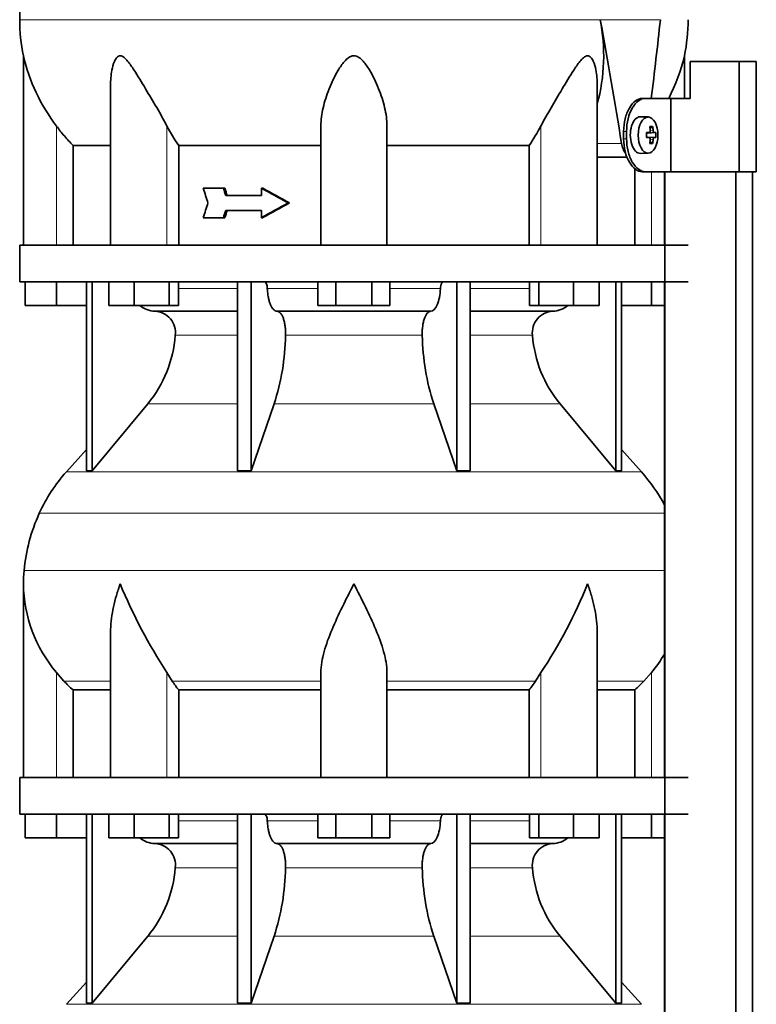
# Model space of a CAD drawing. Header units: millimetres. Extents: x 166 to 773, y -2002 to 1723.
# Tile 18 of 21: x 171 to 372, y 983 to 1251. Entities that reach past the tile are written whole.
import ezdxf

# ---------------------------------------------------------------- set-up
doc = ezdxf.new("R2010")
doc.units = ezdxf.units.MM
for name, color, linetype in [('LOW_134-9', 7, 'Continuous'), ('M5X8_UNI7687', 7, 'Continuous'), ('VSI134_DIFFUSORE', 7, 'Continuous'), ('VSI134_TERMINALE', 7, 'Continuous'), ('VSI134_TESTATA', 7, 'Continuous')]:
    doc.layers.add(name, color=color, linetype=linetype)

# ---------------------------------------------------------------- blocks, each defined once
blk = doc.blocks.new('SE')
at = {"layer": 'LOW_134-9', "color": 7, "linetype": 'Continuous', "lineweight": 35}
for p, q in [((346.57, 1209.68), (346.57, 1189.68)), ((346.64, 1209.68), (346.64, -111.82)), ((366.02, -111.82), (366.02, 1209.68)), ((370.57, -111.82), (370.57, 1209.68)), ((346.57, 1179.68), (346.57, 1044.68)), ((346.57, 1034.68), (346.57, 899.68))]:
    blk.add_line(p, q, dxfattribs=at)
at = {"layer": 'M5X8_UNI7687', "color": 7, "linetype": 'Continuous', "lineweight": 35}
for p, q in [((342.15, 1224.61), (340.05, 1224.68)), ((341.67, 1220.31), (342.47, 1220.39)), ((344.21, 1220.38), (341.98, 1220.22)), ((343.31, 1222.02), (342.65, 1221.48)), ((342.47, 1218.97), (341.67, 1219.06)), ((344.21, 1218.99), (341.98, 1219.15)), ((343.31, 1217.35), (342.65, 1217.89)), ((340.05, 1214.68), (342.15, 1214.75))]:
    blk.add_line(p, q, dxfattribs=at)
at = {"layer": 'M5X8_UNI7687', "color": 4, "linetype": 'Continuous', "lineweight": 9}
for p, q in [((341.67, 1220.31), (342.45, 1220.39)), ((343.76, 1220.39), (341.98, 1220.22)), ((342.71, 1220.81), (343.49, 1220.89)), ((342.45, 1218.97), (341.67, 1219.06)), ((341.98, 1219.15), (343.76, 1218.97)), ((343.49, 1218.48), (342.7, 1218.55))]:
    blk.add_line(p, q, dxfattribs=at)
at = {"layer": 'M5X8_UNI7687', "color": 7, "linetype": 'Continuous', "lineweight": 35}
blk.add_arc((334.96, 1219.68), 9.27, 355.7167, 4.2833, dxfattribs=at)
for centre, major_axis, ratio, start_param, end_param in [((340, 1219.68), (0, 5), 0.544639, 0, 3.159643), ((334.81, 1219.53), (9.97, 0.73), 0.047468, 0.695348, 0.809907), ((338.32, 1219.68), (0, -9.26), 0.361923, 1.49595, 1.645642), ((336.65, 1216.62), (7.92, 4.79), 0.318449, 0.410036, 0.559729), ((334.9, 1219.68), (0, 10), 0.788011, 4.833518, 4.948078), ((334.73, 1219.68), (0, 10), 0.882948, 4.833518, 4.948078), ((334.81, 1219.53), (9.97, 0.73), 0.047468, 0.33853, 0.453089), ((334.81, 1219.84), (9.97, -0.73), 0.047468, -0.809907, -0.695348), ((341.99, 1220.72), (-0.975, -0.099), 0.510424, 1.182652, 1.511361), ((341.99, 1218.65), (-0.975, 0.099), 0.510424, 4.771824, 5.100533), ((334.9, 1219.68), (0, -10), 0.788011, 1.335108, 1.449667), ((334.73, 1219.68), (0, -10), 0.882948, 1.335108, 1.449667), ((334.81, 1219.84), (9.97, -0.73), 0.047468, -0.453089, -0.33853), ((336.65, 1222.75), (7.92, -4.79), 0.318449, -0.559729, -0.410036)]:
    blk.add_ellipse(centre, major_axis=major_axis, ratio=ratio, start_param=start_param, end_param=end_param, dxfattribs=at)
blk.add_ellipse((342.1, 1219.68), major_axis=(0, -4.93), ratio=0.544639, dxfattribs=at)
for points in [[(342.45, 1220.39), (342.46, 1220.39), (342.48, 1220.4), (342.51, 1220.4), (342.54, 1220.42), (342.57, 1220.43), (342.59, 1220.45), (342.62, 1220.48), (342.64, 1220.51), (342.66, 1220.54), (342.68, 1220.58), (342.69, 1220.62), (342.7, 1220.66), (342.71, 1220.7), (342.72, 1220.75), (342.72, 1220.79), (342.72, 1220.84), (342.72, 1220.87), (342.72, 1220.89)], [(343.49, 1220.89), (343.49, 1220.87), (343.5, 1220.84), (343.51, 1220.79), (343.52, 1220.75), (343.53, 1220.7), (343.54, 1220.66), (343.56, 1220.62), (343.58, 1220.58), (343.59, 1220.54), (343.61, 1220.51), (343.63, 1220.48), (343.66, 1220.45), (343.68, 1220.43), (343.7, 1220.42), (343.72, 1220.4), (343.74, 1220.4), (343.76, 1220.39), (343.76, 1220.39)], [(342.72, 1218.48), (342.72, 1218.49), (342.72, 1218.53), (342.72, 1218.57), (342.72, 1218.62), (342.71, 1218.66), (342.7, 1218.71), (342.69, 1218.75), (342.68, 1218.79), (342.66, 1218.83), (342.64, 1218.86), (342.62, 1218.89), (342.59, 1218.91), (342.57, 1218.93), (342.54, 1218.95), (342.51, 1218.96), (342.48, 1218.97), (342.46, 1218.97), (342.45, 1218.97)], [(343.76, 1218.97), (343.76, 1218.97), (343.74, 1218.97), (343.72, 1218.96), (343.7, 1218.95), (343.68, 1218.93), (343.66, 1218.91), (343.63, 1218.89), (343.61, 1218.86), (343.59, 1218.83), (343.58, 1218.79), (343.56, 1218.75), (343.54, 1218.71), (343.53, 1218.66), (343.52, 1218.62), (343.51, 1218.57), (343.5, 1218.53), (343.49, 1218.49), (343.49, 1218.48)]]:
    blk.add_open_spline(points, degree=3, dxfattribs=at)
at = {"layer": 'VSI134_DIFFUSORE', "color": 7, "linetype": 'Continuous', "lineweight": 35}
for p, q in [((353.01, 1189.68), (171.01, 1189.68)), ((171.01, 1189.68), (171.01, 1179.68)), ((171.01, 1179.68), (353.01, 1179.68)), ((172.51, 1173.28), (172.51, 1179.68)), ((172.51, 1173.28), (172.51, 1179.68)), ((181.01, 1173.28), (181.01, 1179.68)), ((189.18, 1179.68), (189.18, 1128.23)), ((190.71, 1179.68), (190.71, 1128.23)), ((195.25, 1173.28), (195.25, 1179.68)), ((202.19, 1173.28), (202.19, 1179.68)), ((211.67, 1173.28), (211.67, 1179.68)), ((214.21, 1173.28), (214.21, 1179.68)), ((230.31, 1179.68), (230.31, 1128.23)), ((234, 1179.68), (234, 1128.23)), ((252.19, 1173.28), (252.19, 1179.68)), ((257.1, 1173.28), (257.1, 1179.68)), ((266.91, 1173.28), (266.91, 1179.68)), ((271.82, 1173.28), (271.82, 1179.68)), ((290.01, 1179.68), (290.01, 1128.23)), ((293.7, 1179.68), (293.7, 1128.23)), ((309.8, 1173.28), (309.8, 1179.68)), ((312.34, 1173.28), (312.34, 1179.68)), ((321.82, 1173.28), (321.82, 1179.68)), ((328.76, 1173.28), (328.76, 1179.68)), ((333.3, 1179.68), (333.3, 1128.23)), ((334.83, 1179.68), (334.83, 1128.23)), ((343.01, 1173.28), (343.01, 1179.68)), ((181.01, 1173.28), (172.51, 1173.28)), ((189.18, 1173.28), (181.01, 1173.28)), ((202.19, 1173.28), (195.25, 1173.28)), ((211.67, 1173.28), (202.19, 1173.28)), ((214.21, 1173.28), (211.67, 1173.28)), ((257.1, 1173.28), (252.19, 1173.28)), ((266.91, 1173.28), (257.1, 1173.28)), ((271.82, 1173.28), (266.91, 1173.28)), ((312.34, 1173.28), (309.8, 1173.28)), ((321.82, 1173.28), (312.34, 1173.28)), ((328.76, 1173.28), (321.82, 1173.28)), ((343.01, 1173.28), (334.83, 1173.28)), ((346.57, 1173.28), (343.01, 1173.28)), ((207.83, 1171.68), (230.31, 1171.68)), ((241.1, 1171.68), (282.91, 1171.68)), ((293.7, 1171.68), (316.18, 1171.68)), ((190.71, 1128.23), (205.86, 1146.44)), ((234, 1128.23), (240.28, 1146.44)), ((283.73, 1146.44), (290.01, 1128.23)), ((318.15, 1146.44), (333.3, 1128.23)), ((189.18, 1134), (183.71, 1127.93)), ((340.3, 1127.93), (334.83, 1134)), ((189.18, 1128.23), (190.71, 1128.23)), ((230.31, 1128.23), (234, 1128.23)), ((290.01, 1128.23), (293.7, 1128.23)), ((333.3, 1128.23), (334.83, 1128.23)), ((172.01, 1097.42), (172.01, 1044.68)), ((195.73, 1084.04), (195.73, 1044.68)), ((328.28, 1044.68), (328.28, 1084.04)), ((183.02, 1070.98), (181.01, 1073.28)), ((212.52, 1070.98), (211.09, 1073.28)), ((253.01, 1044.68), (253.01, 1073.28)), ((271.01, 1044.68), (271.01, 1073.28)), ((312.92, 1073.28), (311.5, 1070.98)), ((343.01, 1073.28), (340.99, 1070.98)), ((185.53, 1068.54), (195.73, 1068.54)), ((185.53, 1044.68), (185.53, 1068.54)), ((214.3, 1068.54), (253.01, 1068.54)), ((214.3, 1044.68), (214.3, 1068.54)), ((271.01, 1068.54), (309.72, 1068.54)), ((309.72, 1068.54), (309.72, 1044.68)), ((328.28, 1068.54), (338.48, 1068.54)), ((338.48, 1068.54), (338.48, 1044.68)), ((353.01, 1044.68), (171.01, 1044.68)), ((171.01, 1044.68), (171.01, 1034.68)), ((171.01, 1034.68), (353.01, 1034.68)), ((172.51, 1028.28), (172.51, 1034.68)), ((172.51, 1028.28), (172.51, 1034.68)), ((181.01, 1028.28), (181.01, 1034.68)), ((189.18, 1034.68), (189.18, 983.23)), ((190.71, 1034.68), (190.71, 983.23)), ((195.25, 1028.28), (195.25, 1034.68)), ((202.19, 1028.28), (202.19, 1034.68)), ((211.67, 1028.28), (211.67, 1034.68)), ((214.21, 1028.28), (214.21, 1034.68)), ((230.31, 1034.68), (230.31, 983.23)), ((234, 1034.68), (234, 983.23)), ((252.19, 1028.28), (252.19, 1034.68)), ((257.1, 1028.28), (257.1, 1034.68)), ((266.91, 1028.28), (266.91, 1034.68)), ((271.82, 1028.28), (271.82, 1034.68)), ((290.01, 1034.68), (290.01, 983.23)), ((293.7, 1034.68), (293.7, 983.23)), ((309.8, 1028.28), (309.8, 1034.68)), ((312.34, 1028.28), (312.34, 1034.68)), ((321.82, 1028.28), (321.82, 1034.68)), ((328.76, 1028.28), (328.76, 1034.68)), ((333.3, 1034.68), (333.3, 983.23)), ((334.83, 1034.68), (334.83, 983.23)), ((343.01, 1028.28), (343.01, 1034.68)), ((181.01, 1028.28), (172.51, 1028.28)), ((189.18, 1028.28), (181.01, 1028.28)), ((202.19, 1028.28), (195.25, 1028.28)), ((211.67, 1028.28), (202.19, 1028.28)), ((214.21, 1028.28), (211.67, 1028.28)), ((257.1, 1028.28), (252.19, 1028.28)), ((266.91, 1028.28), (257.1, 1028.28)), ((271.82, 1028.28), (266.91, 1028.28)), ((312.34, 1028.28), (309.8, 1028.28)), ((321.82, 1028.28), (312.34, 1028.28)), ((328.76, 1028.28), (321.82, 1028.28)), ((343.01, 1028.28), (334.83, 1028.28)), ((346.57, 1028.28), (343.01, 1028.28)), ((207.83, 1026.68), (230.31, 1026.68)), ((241.1, 1026.68), (282.91, 1026.68)), ((293.7, 1026.68), (316.18, 1026.68)), ((190.71, 983.23), (205.86, 1001.44)), ((234, 983.23), (240.28, 1001.44)), ((283.73, 1001.44), (290.01, 983.23)), ((318.15, 1001.44), (333.3, 983.23)), ((189.18, 989), (183.71, 982.93)), ((340.3, 982.93), (334.83, 989)), ((189.18, 983.23), (190.71, 983.23)), ((230.31, 983.23), (234, 983.23)), ((290.01, 983.23), (293.7, 983.23)), ((333.3, 983.23), (334.83, 983.23))]:
    blk.add_line(p, q, dxfattribs=at)
at = {"layer": 'VSI134_DIFFUSORE', "color": 4, "linetype": 'Continuous', "lineweight": 9}
for p, q in [((214.21, 1177.91), (230.31, 1177.91)), ((238.43, 1177.91), (252.19, 1177.91)), ((271.82, 1177.91), (285.58, 1177.91)), ((293.7, 1177.91), (309.8, 1177.91)), ((230.31, 1165.14), (213.38, 1165.14)), ((280.62, 1165.14), (243.39, 1165.14)), ((310.63, 1165.14), (293.7, 1165.14)), ((205.86, 1146.44), (230.31, 1146.44)), ((240.28, 1146.44), (283.73, 1146.44)), ((293.7, 1146.44), (318.15, 1146.44)), ((183.71, 1127.93), (340.3, 1127.93)), ((346.57, 1116.67), (176.34, 1116.67)), ((172.18, 1101.04), (346.57, 1101.04)), ((181.01, 1044.68), (181.01, 1073.28)), ((211.09, 1044.68), (211.09, 1073.28)), ((312.92, 1044.68), (312.92, 1073.28)), ((343.01, 1044.68), (343.01, 1073.28)), ((183.02, 1070.98), (195.73, 1070.98)), ((212.52, 1070.98), (253.01, 1070.98)), ((271.01, 1070.98), (311.5, 1070.98)), ((328.28, 1070.98), (340.99, 1070.98)), ((214.21, 1032.91), (230.31, 1032.91)), ((238.43, 1032.91), (252.19, 1032.91)), ((271.82, 1032.91), (285.58, 1032.91)), ((293.7, 1032.91), (309.8, 1032.91)), ((230.31, 1020.14), (213.38, 1020.14)), ((280.62, 1020.14), (243.39, 1020.14)), ((310.63, 1020.14), (293.7, 1020.14)), ((205.86, 1001.44), (230.31, 1001.44)), ((240.28, 1001.44), (283.73, 1001.44)), ((293.7, 1001.44), (318.15, 1001.44)), ((183.71, 982.93), (340.3, 982.93))]:
    blk.add_line(p, q, dxfattribs=at)
at = {"layer": 'VSI134_DIFFUSORE', "color": 7, "linetype": 'Continuous', "lineweight": 35}
for centre, radius, start, end in [((208.06, 1178.36), 6.68, 229.5852, 268.0094), ((315.95, 1178.36), 6.68, 271.9979, 310.3729), ((207.55, 1165.82), 5.87, 353.3223, 87.2173), ((316.44, 1165.84), 5.85, 92.5772, 186.8833), ((180.07, 1167.66), 33.4, 320.5472, 355.6594), ((178.44, 1166.34), 64.97, 342.1602, 358.9354), ((347.08, 1166.59), 66.48, 181.2569, 197.6475), ((344.04, 1167.71), 33.51, 184.3996, 219.3938), ((216.41, 1098.48), 44, 138, 155.5912), ((307.61, 1098.48), 44, 27.6842, 42), ((220.96, 1096.42), 49, 155.5912, 174.5826), ((210.51, 1097.41), 38.5, 174.5826, 180.0352), ((210.7, 1098.09), 38.7, 181.0159, 219.8906), ((336.7, 1154.95), 149.83, 202.585, 213.0327), ((201.79, 1147.31), 133.53, 326.3278, 338.0546), ((313.31, 1098.09), 38.7, 320.1094, 329.446), ((245.66, 1093.22), 39.91, 213.8601, 218.2043), ((278.38, 1093.2), 39.88, 321.7938, 326.1418), ((208.06, 1033.36), 6.68, 229.5852, 268.0094), ((315.95, 1033.36), 6.68, 271.9979, 310.3729), ((207.55, 1020.82), 5.87, 353.3223, 87.2173), ((316.44, 1020.84), 5.85, 92.5772, 186.8833), ((180.07, 1022.66), 33.4, 320.5472, 355.6594), ((178.44, 1021.34), 64.97, 342.1602, 358.9354), ((347.08, 1021.59), 66.48, 181.2569, 197.6475), ((344.04, 1022.71), 33.51, 184.3996, 219.3938)]:
    blk.add_arc(centre, radius, start, end, dxfattribs=at)
for points, knots in [([(237.67, 1179.68), (237.72, 1179.68), (237.76, 1179.67), (237.86, 1179.63), (237.9, 1179.6), (238.03, 1179.47), (238.11, 1179.34), (238.25, 1179.01), (238.31, 1178.82), (238.39, 1178.39), (238.42, 1178.15), (238.43, 1177.91)], [0, 0, 0, 0, 0.125, 0.125, 0.25, 0.25, 0.5, 0.5, 0.75, 0.75, 1, 1, 1, 1]), ([(241.1, 1171.68), (240.93, 1171.68), (240.77, 1171.72), (240.53, 1171.84), (240.45, 1171.89), (240.29, 1172), (240.22, 1172.07), (239.99, 1172.29), (239.84, 1172.48), (239.56, 1172.93), (239.43, 1173.18), (239.19, 1173.74), (239.08, 1174.06), (238.88, 1174.73), (238.79, 1175.09), (238.64, 1175.84), (238.58, 1176.24), (238.48, 1177.06), (238.45, 1177.48), (238.43, 1177.91)], [0, 0, 0, 0, 0.125, 0.125, 0.1875, 0.1875, 0.25, 0.25, 0.375, 0.375, 0.5, 0.5, 0.625, 0.625, 0.75, 0.75, 0.875, 0.875, 1, 1, 1, 1]), ([(285.58, 1177.91), (285.5, 1176.2), (285.19, 1174.6), (284.21, 1172.33), (283.56, 1171.68), (282.91, 1171.68)], [0, 0, 0, 0, 0.5, 0.5, 1, 1, 1, 1]), ([(285.58, 1177.91), (285.59, 1178.15), (285.62, 1178.38), (285.68, 1178.71), (285.71, 1178.81), (285.76, 1179), (285.79, 1179.09), (285.86, 1179.26), (285.9, 1179.33), (285.98, 1179.45), (286.02, 1179.51), (286.11, 1179.6), (286.15, 1179.63), (286.25, 1179.67), (286.29, 1179.68), (286.34, 1179.68)], [0, 0, 0, 0, 0.25, 0.25, 0.375, 0.375, 0.5, 0.5, 0.625, 0.625, 0.75, 0.75, 0.875, 0.875, 1, 1, 1, 1]), ([(241.1, 1171.68), (241.18, 1171.68), (241.26, 1171.67), (241.42, 1171.63), (241.49, 1171.6), (241.73, 1171.47), (241.88, 1171.34), (242.17, 1171), (242.31, 1170.8), (242.5, 1170.44), (242.57, 1170.31), (242.69, 1170.03), (242.74, 1169.88), (242.9, 1169.42), (243, 1169.09), (243.12, 1168.55), (243.16, 1168.37), (243.22, 1167.99), (243.25, 1167.8), (243.33, 1167.21), (243.37, 1166.8), (243.41, 1165.97), (243.41, 1165.55), (243.39, 1165.14)], [0, 0, 0, 0, 0.0625, 0.0625, 0.125, 0.125, 0.25, 0.25, 0.375, 0.375, 0.4375, 0.4375, 0.5, 0.5, 0.625, 0.625, 0.6875, 0.6875, 0.75, 0.75, 0.875, 0.875, 1, 1, 1, 1]), ([(280.62, 1165.14), (280.6, 1165.55), (280.61, 1165.97), (280.63, 1166.59), (280.65, 1166.79), (280.68, 1167.2), (280.71, 1167.4), (280.78, 1167.99), (280.85, 1168.37), (280.97, 1168.91), (281.02, 1169.08), (281.11, 1169.42), (281.21, 1169.74), (281.32, 1170.03), (281.44, 1170.3), (281.51, 1170.44), (281.7, 1170.8), (281.84, 1171.01), (282.13, 1171.34), (282.29, 1171.47), (282.6, 1171.64), (282.75, 1171.68), (282.91, 1171.68)], [0, 0, 0, 0, 0.125, 0.125, 0.1875, 0.1875, 0.25, 0.25, 0.375, 0.375, 0.4375, 0.4375, 0.5, 0.5625, 0.5625, 0.625, 0.625, 0.75, 0.75, 0.875, 0.875, 1, 1, 1, 1]), ([(198.37, 1097.41), (198.27, 1097.15), (198.18, 1096.89), (198, 1096.36), (197.91, 1096.1), (197.66, 1095.32), (197.5, 1094.8), (197.04, 1093.24), (196.77, 1092.21), (196.32, 1090.13), (196.14, 1089.09), (195.87, 1087.04), (195.78, 1086.02), (195.74, 1084.68), (195.73, 1084.36), (195.73, 1084.03)], [0, 0, 0, 0, 0.03125, 0.03125, 0.0625, 0.0625, 0.125, 0.125, 0.25, 0.25, 0.375, 0.375, 0.5, 0.5, 0.5400162, 0.5400162, 0.5400162, 0.5400162]), ([(262.01, 1097.41), (259.89, 1093.26), (257.74, 1089.05), (255.2, 1082.98), (254.45, 1080.97), (253.36, 1077.01), (253.01, 1075.11), (253.01, 1073.28)], [0, 0, 0, 0, 0.5, 0.5, 0.75, 0.75, 1, 1, 1, 1]), ([(271.01, 1073.28), (271.01, 1075.11), (270.66, 1077.01), (269.56, 1080.96), (268.81, 1082.97), (266.27, 1089.05), (264.12, 1093.26), (262.01, 1097.41)], [0, 0, 0, 0, 0.25, 0.25, 0.5, 0.5, 1, 1, 1, 1]), ([(328.28, 1084.03), (328.28, 1084.37), (328.27, 1084.71), (328.19, 1087.1), (327.91, 1089.14), (327.23, 1092.22), (326.97, 1093.25), (326.52, 1094.8), (326.35, 1095.32), (326.1, 1096.1), (325.97, 1096.49), (325.83, 1096.89), (325.74, 1097.15), (325.69, 1097.28), (325.65, 1097.41)], [0.4588627, 0.4588627, 0.4588627, 0.4588627, 0.5, 0.5, 0.75, 0.75, 0.875, 0.875, 0.9375, 0.9375, 0.96875, 0.984375, 0.984375, 1, 1, 1, 1]), ([(237.67, 1034.68), (237.72, 1034.68), (237.76, 1034.67), (237.86, 1034.63), (237.9, 1034.6), (238.03, 1034.47), (238.11, 1034.34), (238.25, 1034.01), (238.31, 1033.82), (238.39, 1033.39), (238.42, 1033.15), (238.43, 1032.91)], [0, 0, 0, 0, 0.125, 0.125, 0.25, 0.25, 0.5, 0.5, 0.75, 0.75, 1, 1, 1, 1]), ([(241.1, 1026.68), (240.93, 1026.68), (240.77, 1026.72), (240.53, 1026.84), (240.45, 1026.89), (240.29, 1027), (240.22, 1027.07), (239.99, 1027.29), (239.84, 1027.48), (239.56, 1027.93), (239.43, 1028.18), (239.19, 1028.74), (239.08, 1029.06), (238.88, 1029.73), (238.79, 1030.09), (238.64, 1030.84), (238.58, 1031.24), (238.48, 1032.06), (238.45, 1032.48), (238.43, 1032.91)], [0, 0, 0, 0, 0.125, 0.125, 0.1875, 0.1875, 0.25, 0.25, 0.375, 0.375, 0.5, 0.5, 0.625, 0.625, 0.75, 0.75, 0.875, 0.875, 1, 1, 1, 1]), ([(285.58, 1032.91), (285.5, 1031.2), (285.19, 1029.6), (284.21, 1027.33), (283.56, 1026.68), (282.91, 1026.68)], [0, 0, 0, 0, 0.5, 0.5, 1, 1, 1, 1]), ([(285.58, 1032.91), (285.59, 1033.15), (285.62, 1033.38), (285.68, 1033.71), (285.71, 1033.81), (285.76, 1034), (285.79, 1034.09), (285.86, 1034.26), (285.9, 1034.33), (285.98, 1034.45), (286.02, 1034.51), (286.11, 1034.6), (286.15, 1034.63), (286.25, 1034.67), (286.29, 1034.68), (286.34, 1034.68)], [0, 0, 0, 0, 0.25, 0.25, 0.375, 0.375, 0.5, 0.5, 0.625, 0.625, 0.75, 0.75, 0.875, 0.875, 1, 1, 1, 1]), ([(241.1, 1026.68), (241.18, 1026.68), (241.26, 1026.67), (241.42, 1026.63), (241.49, 1026.6), (241.73, 1026.47), (241.88, 1026.34), (242.17, 1026), (242.31, 1025.8), (242.5, 1025.44), (242.57, 1025.31), (242.69, 1025.03), (242.74, 1024.88), (242.9, 1024.42), (243, 1024.09), (243.12, 1023.55), (243.16, 1023.37), (243.22, 1022.99), (243.25, 1022.8), (243.33, 1022.21), (243.37, 1021.8), (243.41, 1020.97), (243.41, 1020.55), (243.39, 1020.14)], [0, 0, 0, 0, 0.0625, 0.0625, 0.125, 0.125, 0.25, 0.25, 0.375, 0.375, 0.4375, 0.4375, 0.5, 0.5, 0.625, 0.625, 0.6875, 0.6875, 0.75, 0.75, 0.875, 0.875, 1, 1, 1, 1]), ([(280.62, 1020.14), (280.6, 1020.55), (280.61, 1020.97), (280.63, 1021.59), (280.65, 1021.79), (280.68, 1022.2), (280.71, 1022.4), (280.78, 1022.99), (280.85, 1023.37), (280.97, 1023.91), (281.02, 1024.08), (281.11, 1024.42), (281.21, 1024.74), (281.32, 1025.03), (281.44, 1025.3), (281.51, 1025.44), (281.7, 1025.8), (281.84, 1026.01), (282.13, 1026.34), (282.29, 1026.47), (282.6, 1026.64), (282.75, 1026.68), (282.91, 1026.68)], [0, 0, 0, 0, 0.125, 0.125, 0.1875, 0.1875, 0.25, 0.25, 0.375, 0.375, 0.4375, 0.4375, 0.5, 0.5625, 0.5625, 0.625, 0.625, 0.75, 0.75, 0.875, 0.875, 1, 1, 1, 1])]:
    blk.add_open_spline(points, degree=3, knots=knots, dxfattribs=at)
for points in [[(185.53, 1068.54), (184.66, 1069.32), (183.82, 1070.14), (183.02, 1070.98)], [(340.99, 1070.98), (340.19, 1070.14), (339.35, 1069.32), (338.48, 1068.54)]]:
    blk.add_open_spline(points, degree=3, dxfattribs=at)
at = {"layer": 'VSI134_TERMINALE', "color": 7, "linetype": 'Continuous', "lineweight": 35}
for p, q in [((366.9, 1239.68), (353.56, 1239.68)), ((353.56, 1239.68), (353.56, 1229.68)), ((371.58, 1239.68), (366.9, 1239.68)), ((366.9, 1209.68), (366.9, 1239.68)), ((371.58, 1209.68), (371.58, 1239.68)), ((340.52, 1229.68), (341.33, 1229.68)), ((341.33, 1229.68), (348.33, 1229.68)), ((348.33, 1229.68), (353.56, 1229.68)), ((348.33, 1209.68), (348.33, 1229.68)), ((335.46, 1218.68), (335.46, 1220.68)), ((336.26, 1218.68), (336.26, 1220.68)), ((341.33, 1209.68), (340.52, 1209.68)), ((341.33, 1209.68), (348.33, 1209.68)), ((366.9, 1209.68), (348.33, 1209.68)), ((371.58, 1209.68), (366.9, 1209.68))]:
    blk.add_line(p, q, dxfattribs=at)
at = {"layer": 'VSI134_TERMINALE', "color": 4, "linetype": 'Continuous', "lineweight": 9}
for p, q in [((335.46, 1220.68), (336.26, 1220.68)), ((336.26, 1218.68), (335.46, 1218.68))]:
    blk.add_line(p, q, dxfattribs=at)
at = {"layer": 'VSI134_TERMINALE', "color": 7, "linetype": 'Continuous', "lineweight": 35}
for points in [[(335.46, 1220.68), (335.46, 1221.87), (335.6, 1223.04), (336.14, 1225.22), (336.53, 1226.22), (337.98, 1228.71), (339.28, 1229.68), (340.52, 1229.68)], [(341.33, 1229.68), (340.7, 1229.68), (340.08, 1229.45), (338.87, 1228.55), (338.3, 1227.88), (336.85, 1225.4), (336.26, 1223.06), (336.26, 1220.68)], [(340.52, 1209.68), (339.9, 1209.68), (339.27, 1209.92), (338.07, 1210.82), (337.5, 1211.48), (336.05, 1213.97), (335.46, 1216.3), (335.46, 1218.68)], [(336.26, 1218.68), (336.26, 1217.49), (336.4, 1216.33), (336.94, 1214.15), (337.33, 1213.15), (338.78, 1210.66), (340.08, 1209.68), (341.33, 1209.68)]]:
    blk.add_open_spline(points, degree=3, knots=[0, 0, 0, 0, 0.25, 0.25, 0.5, 0.5, 1, 1, 1, 1], dxfattribs=at)
at = {"layer": 'VSI134_TESTATA', "color": 4, "linetype": 'Continuous', "lineweight": 9}
for p, q in [((171.01, 1251.1), (327.91, 1251.1)), ((329.09, 1251.1), (327.91, 1251.1)), ((181.01, 1189.68), (181.01, 1222.15)), ((211.09, 1189.68), (211.09, 1222.15)), ((312.92, 1189.68), (312.92, 1222.15)), ((328.28, 1217.39), (334.89, 1217.39)), ((343.01, 1189.68), (343.01, 1209.68))]:
    blk.add_line(p, q, dxfattribs=at)
at = {"layer": 'VSI134_TESTATA', "color": 7, "linetype": 'Continuous', "lineweight": 35}
for p, q in [((172.01, 1241.27), (172.01, 1189.68)), ((352.01, 1229.68), (352.01, 1241.27)), ((195.73, 1233.19), (195.73, 1189.68)), ((328.28, 1189.68), (328.28, 1233.19)), ((253.01, 1189.68), (253.01, 1222.15)), ((271.01, 1189.68), (271.01, 1222.15)), ((185.53, 1189.68), (185.53, 1216.87)), ((185.53, 1216.87), (195.73, 1216.87)), ((214.3, 1216.87), (253.01, 1216.87)), ((214.3, 1189.68), (214.3, 1216.87)), ((271.01, 1216.87), (309.72, 1216.87)), ((309.72, 1216.87), (309.72, 1189.68)), ((328.28, 1213.68), (336.37, 1213.68)), ((338.48, 1210.55), (338.48, 1189.68)), ((226.48, 1205.18), (220.99, 1205.18)), ((226.86, 1205.18), (226.48, 1205.18)), ((237.22, 1205.18), (236.84, 1205.18)), ((236.84, 1205.18), (236.84, 1203.18)), ((236.84, 1203.18), (227.13, 1203.18)), ((236.84, 1199.18), (227.13, 1199.18)), ((236.84, 1199.18), (236.84, 1197.18)), ((244.48, 1201.18), (244.09, 1201.18)), ((226.48, 1197.18), (220.99, 1197.18)), ((226.86, 1197.18), (226.48, 1197.18)), ((237.22, 1197.18), (236.84, 1197.18))]:
    blk.add_line(p, q, dxfattribs=at)
for centre, radius, start, end in [((219.87, 1251.1), 48.86, 180.0008, 191.6142), ((279.1, 1241.35), 50.93, 344.9527, 11.0394), ((304.15, 1251.1), 48.86, 348.3855, 0.003), ((222.26, 1253.25), 51.67, 193.411, 217.0092), ((301.75, 1253.25), 51.67, 332.8548, 346.589), ((253.93, 1244.49), 48.31, 207.5468, 214.8794), ((270.09, 1244.49), 48.3, 325.12, 332.4538)]:
    blk.add_arc(centre, radius, start, end, dxfattribs=at)
for centre, major_axis, ratio, start_param, end_param in [((262.01, 1195.02), (-52.11, 339.42), 0.219797, -1.538622, -1.438638), ((262.01, 1195.02), (52.11, 339.42), 0.219797, -1.434831, -1.371171), ((479.41, 1171.49), (-237.03, 601.65), 0.359605, 1.374595, 1.381187), ((485.35, 1188.09), (-242.55, 615.67), 0.359595, 1.402583, 1.4058), ((482.42, 1188.1), (-239.38, 607.63), 0.359584, 1.402231, 1.405491), ((262.01, 1207.85), (-77.73, 39.62), 0.163128, 1.3252, 1.422004), ((262.01, 1207.85), (-76.74, 39.11), 0.163128, 1.326035, 1.424113), ((479.41, 1230.87), (-237.03, -601.65), 0.359605, -1.381187, -1.374596), ((485.38, 1214.27), (-242.57, -615.71), 0.359617, -1.405787, -1.402569), ((482.42, 1214.27), (-239.38, -607.63), 0.359584, -1.405491, -1.402231), ((262.01, 1194.52), (-77.73, -39.62), 0.163128, -1.422004, -1.3252), ((262.01, 1194.52), (-76.74, -39.11), 0.163128, -1.424113, -1.326035)]:
    blk.add_ellipse(centre, major_axis=major_axis, ratio=ratio, start_param=start_param, end_param=end_param, dxfattribs=at)
for points, knots in [([(183.52, 1326.37), (182.62, 1324.42), (181.07, 1321), (178.61, 1315.19), (176.52, 1309.2), (174.89, 1303.02), (173.67, 1296.78), (172.78, 1290.54), (171.96, 1282.6), (171.38, 1273.02), (171.1, 1261.72), (171.04, 1254.97), (171.02, 1251.1)], [0, 0, 0, 0, 0.075828, 0.157662, 0.24065, 0.323649, 0.406117, 0.487779, 0.568882, 0.716697, 0.863346, 1, 1, 1, 1]), ([(211.09, 1222.15), (210.24, 1223.79), (209.29, 1225.45), (207.32, 1228.85), (206.29, 1230.59), (204.22, 1234.03), (203.19, 1235.76), (201.55, 1238.27), (200.99, 1239.1), (200.07, 1240.2), (199.76, 1240.55), (199.06, 1241.1), (198.68, 1241.28), (197.96, 1241.25), (197.65, 1241.04), (197.16, 1240.46), (196.97, 1240.11), (196.49, 1239), (196.27, 1238.17), (195.84, 1235.99), (195.73, 1234.59), (195.73, 1233.19)], [0, 0, 0, 0, 0.125, 0.125, 0.25, 0.25, 0.375, 0.375, 0.4375, 0.4375, 0.46875, 0.46875, 0.5, 0.5, 0.53125, 0.53125, 0.5625, 0.5625, 0.625, 0.625, 0.7271447, 0.7271447, 0.7271447, 0.7271447]), ([(271.01, 1222.15), (271.01, 1223.79), (270.77, 1225.45), (269.98, 1228.85), (269.42, 1230.59), (268.04, 1234.03), (267.24, 1235.76), (265.72, 1238.27), (265.17, 1239.1), (264.16, 1240.2), (263.8, 1240.55), (262.95, 1241.1), (262.45, 1241.28), (261.43, 1241.25), (260.95, 1241.04), (260.11, 1240.46), (259.76, 1240.11), (258.77, 1239), (258.23, 1238.17), (256.74, 1235.69), (255.94, 1233.97), (254.57, 1230.51), (254.02, 1228.81), (253.24, 1225.45), (253.01, 1223.77), (253.01, 1222.15)], [0, 0, 0, 0, 0.125, 0.125, 0.25, 0.25, 0.375, 0.375, 0.4375, 0.4375, 0.46875, 0.46875, 0.5, 0.5, 0.53125, 0.53125, 0.5625, 0.5625, 0.625, 0.625, 0.75, 0.75, 0.875, 0.875, 1, 1, 1, 1]), ([(328.28, 1233.19), (328.28, 1234.62), (328.17, 1236.04), (327.72, 1238.27), (327.5, 1239.1), (326.99, 1240.2), (326.79, 1240.55), (326.28, 1241.1), (325.96, 1241.28), (325.23, 1241.25), (324.86, 1241.04), (324.17, 1240.46), (323.86, 1240.11), (322.95, 1239), (322.4, 1238.17), (320.78, 1235.69), (319.75, 1233.97), (317.68, 1230.51), (316.67, 1228.81), (314.72, 1225.45), (313.76, 1223.77), (312.92, 1222.15)], [0.2712662, 0.2712662, 0.2712662, 0.2712662, 0.375, 0.375, 0.4375, 0.4375, 0.46875, 0.46875, 0.5, 0.5, 0.53125, 0.53125, 0.5625, 0.5625, 0.625, 0.625, 0.75, 0.75, 0.875, 0.875, 1, 1, 1, 1]), ([(185.53, 1216.87), (184.71, 1217.7), (183.92, 1218.56), (182.41, 1220.32), (181.69, 1221.22), (181.01, 1222.15)], [0, 0, 0, 0, 0.5, 0.5, 1, 1, 1, 1]), ([(336.04, 1214.61), (336.01, 1214.64), (335.98, 1214.68), (335.83, 1214.88), (335.71, 1215.07), (335.49, 1215.46), (335.39, 1215.67), (335.21, 1216.13), (335.13, 1216.37), (334.99, 1216.87), (334.94, 1217.12), (334.89, 1217.39)], [0.4721333, 0.4721333, 0.4721333, 0.4721333, 0.5, 0.5, 0.625, 0.625, 0.75, 0.75, 0.875, 0.875, 1, 1, 1, 1])]:
    blk.add_open_spline(points, degree=3, knots=knots, dxfattribs=at)
at = {"layer": 'VSI134_TESTATA', "color": 4, "linetype": 'Continuous', "lineweight": 9}
blk.add_rational_spline([(327.91, 1251.1), (335.29, 1251.11), (341.2, 1251.11), (345.46, 1251.11)], [1, 0.989771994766, 0.989771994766, 1], degree=3, dxfattribs=at)

msp = doc.modelspace()

# ---------------------------------------------------------------- block references
msp.add_blockref('SE', (0, 0))

doc.saveas('drawing.dxf')
